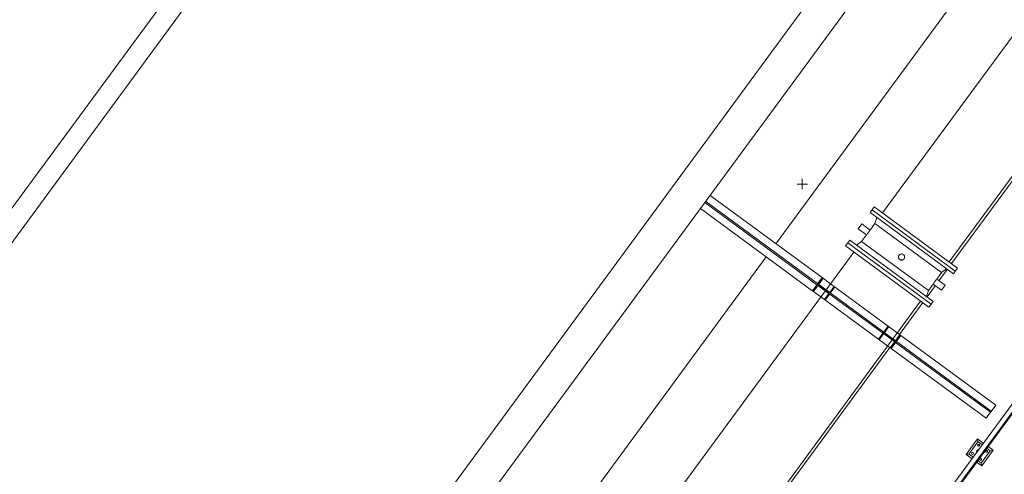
# Model space of a CAD drawing. Header units: metres. Extents: x 135583 to 135939, y 457896 to 458258.
# Tile 66 of 256: x 135653.11 to 135662.78, y 458044.93 to 458049.39. Entities that reach past the tile are written whole.
import ezdxf

# ---------------------------------------------------------------- set-up
doc = ezdxf.new("R2010")
doc.units = ezdxf.units.M
doc.linetypes.add('Hidden', pattern=[4, 2, -2])
doc.layers.add('NIEUWE INSTALLATIE', color=250, linetype='Continuous', lineweight=0)

msp = doc.modelspace()

# ---------------------------------------------------------------- linework, layer by layer
at = {"layer": 'NIEUWE INSTALLATIE'}
for p, q in [((135646.8558, 458030.5152), (135673.2029, 458066.3772)), ((135642.7454, 458033.535), (135666.3394, 458065.6496)), ((135666.5005, 458065.5312), (135642.9066, 458033.4166)), ((135663.007, 458051.9081), (135646.9306, 458030.0259)), ((135663.905, 458050.6552), (135661.5818, 458047.4929)), ((135662.2369, 458047.0115), (135664.5602, 458050.1738)), ((135662.512, 458049.8831), (135660.5345, 458047.1914)), ((135665.453, 458049.1556), (135659.4144, 458040.9362)), ((135659.4819, 458040.9465), (135665.4919, 458049.127)), ((135665.4926, 458049.1265), (135659.4831, 458040.9467)), ((135659.4943, 458040.9484), (135665.4991, 458049.1217)), ((135662.2583, 458046.9958), (135663.7249, 458048.992)), ((135660.7933, 458047.7268), (135660.7933, 458047.8268)), ((135660.7433, 458047.7768), (135660.8433, 458047.7768)), ((135659.8898, 458047.6651), (135660.9877, 458046.8585)), ((135659.8898, 458047.6651), (135660.9877, 458046.8585)), ((135659.795, 458047.5361), (135660.8884, 458046.7329)), ((135659.795, 458047.5361), (135660.8884, 458046.7329)), ((135661.4779, 458047.5221), (135661.4589, 458047.4963)), ((135661.4589, 458047.4963), (135662.2769, 458046.8953)), ((135661.5004, 458047.5527), (135661.4779, 458047.5221)), ((135662.2958, 458046.9211), (135661.4779, 458047.5221)), ((135661.4779, 458047.5221), (135662.2958, 458046.9211)), ((135661.5004, 458047.5527), (135662.3183, 458046.9517)), ((135661.5254, 458047.4474), (135661.506, 458047.3897)), ((135661.3416, 458047.3366), (135661.3773, 458047.3852)), ((135661.3422, 458047.3374), (135661.3416, 458047.3366)), ((135661.3416, 458047.3366), (135661.423, 458047.2768)), ((135661.4587, 458047.3254), (135661.3773, 458047.3852)), ((135661.506, 458047.3897), (135661.4587, 458047.3254)), ((135661.506, 458047.3897), (135662.1612, 458046.9084)), ((135661.26, 458047.2255), (135661.241, 458047.1997)), ((135661.26, 458047.2255), (135662.078, 458046.6245)), ((135661.3757, 458047.2124), (135661.3265, 458047.1766)), ((135661.423, 458047.2768), (135661.3757, 458047.2124)), ((135661.3757, 458047.2124), (135662.0309, 458046.7311)), ((135661.2999, 458047.1093), (135653.2673, 458036.1758)), ((135661.241, 458047.1997), (135661.2185, 458047.1691)), ((135661.2185, 458047.1691), (135662.0365, 458046.5681)), ((135661.241, 458047.1997), (135662.059, 458046.5987)), ((135661.241, 458047.1997), (135662.059, 458046.5987)), ((135660.4397, 458047.0625), (135658.4622, 458044.3708)), ((135662.1338, 458046.8264), (135662.2168, 458046.9394)), ((135662.1612, 458046.9084), (135662.2104, 458046.9442)), ((135662.2769, 458046.8953), (135662.2958, 458046.9211)), ((135662.2958, 458046.9211), (135662.3183, 458046.9517)), ((135660.8929, 458046.7295), (135660.9877, 458046.8585)), ((135660.8929, 458046.7295), (135660.9877, 458046.8585)), ((135660.9877, 458046.8585), (135661.0709, 458046.7973)), ((135660.9877, 458046.8585), (135661.0709, 458046.7973)), ((135662.1139, 458046.844), (135662.1612, 458046.9084)), ((135662.1953, 458046.7842), (135662.1139, 458046.844)), ((135660.8929, 458046.7295), (135660.9763, 458046.6683)), ((135660.8929, 458046.7295), (135660.9763, 458046.6683)), ((135662.0115, 458046.6734), (135662.0309, 458046.7311)), ((135662.0179, 458046.6686), (135662.101, 458046.7817)), ((135662.0309, 458046.7311), (135662.0782, 458046.7954)), ((135662.0782, 458046.7954), (135662.1596, 458046.7356)), ((135662.1953, 458046.7842), (135662.1596, 458046.7356)), ((135653.9225, 458035.6945), (135661.9551, 458046.6279)), ((135662.059, 458046.5987), (135662.078, 458046.6245)), ((135661.7473, 458046.3004), (135661.9765, 458046.6122)), ((135662.0365, 458046.5681), (135662.059, 458046.5987)), ((135661.7605, 458046.2907), (135661.6658, 458046.1617)), ((135661.7605, 458046.2907), (135661.6658, 458046.1617)), ((135661.7258, 458046.3161), (135661.7605, 458046.2907)), ((135661.7258, 458046.3161), (135661.7605, 458046.2907)), ((135661.7605, 458046.2907), (135662.6918, 458045.6065)), ((135661.7605, 458046.2907), (135662.6918, 458045.6065)), ((135659.7399, 458043.5679), (135661.6526, 458046.1714)), ((135661.6311, 458046.1873), (135661.6658, 458046.1617)), ((135661.6311, 458046.1873), (135661.6658, 458046.1617)), ((135661.6658, 458046.1617), (135662.5971, 458045.4775)), ((135661.6658, 458046.1617), (135662.5971, 458045.4775)), ((135662.6918, 458045.6065), (135662.5971, 458045.4775)), ((135662.6918, 458045.6065), (135662.5971, 458045.4775)), ((135662.514, 458045.2749), (135662.4015, 458045.1218)), ((135662.5737, 458045.231), (135662.514, 458045.2749)), ((135662.5183, 458045.2469), (135662.514, 458045.2749)), ((135662.4295, 458045.126), (135662.5183, 458045.2469)), ((135662.5183, 458045.2469), (135662.5619, 458045.2149)), ((135662.6053, 458045.183), (135662.6391, 458045.1581)), ((135662.6671, 458045.1624), (135662.6172, 458045.1991)), ((135662.4015, 458045.1218), (135662.4295, 458045.126)), ((135662.4015, 458045.1218), (135662.4612, 458045.0779)), ((135662.4731, 458045.094), (135662.4295, 458045.126)), ((135662.6391, 458045.1581), (135662.5503, 458045.0372)), ((135662.5546, 458045.0093), (135662.6671, 458045.1624)), ((135662.6671, 458045.1624), (135662.6391, 458045.1581)), ((135662.5047, 458045.046), (135662.5546, 458045.0093)), ((135662.5503, 458045.0372), (135662.5165, 458045.0621)), ((135662.5546, 458045.0093), (135662.5503, 458045.0372))]:
    msp.add_line(p, q, dxfattribs=at)
at = {"layer": 'NIEUWE INSTALLATIE', "linetype": 'Hidden'}
for p, q in [((135660.9365, 458046.7888), (135659.8386, 458047.5954)), ((135660.9365, 458046.7888), (135659.8386, 458047.5954)), ((135660.9442, 458046.7992), (135659.8463, 458047.6058)), ((135660.9442, 458046.7992), (135659.8463, 458047.6058)), ((135660.9905, 458046.8564), (135660.8958, 458046.7275)), ((135660.9905, 458046.8564), (135660.8958, 458046.7275)), ((135660.961, 458046.8011), (135660.9977, 458046.8511)), ((135660.961, 458046.8011), (135660.9977, 458046.8511)), ((135660.8884, 458046.7329), (135660.8929, 458046.7296)), ((135660.8884, 458046.7329), (135660.8929, 458046.7296)), ((135660.8884, 458046.7329), (135660.8929, 458046.7296)), ((135660.8884, 458046.7329), (135660.8929, 458046.7296)), ((135660.903, 458046.7221), (135660.9397, 458046.7721)), ((135660.903, 458046.7221), (135660.9397, 458046.7721)), ((135661.0198, 458046.7276), (135660.9365, 458046.7888)), ((135661.0198, 458046.7276), (135660.9365, 458046.7888)), ((135661.0274, 458046.738), (135660.9442, 458046.7992)), ((135661.0274, 458046.738), (135660.9442, 458046.7992)), ((135660.9607, 458046.7753), (135661.0445, 458046.7137)), ((135660.9607, 458046.7753), (135661.0445, 458046.7137)), ((135661.0481, 458046.7186), (135660.9642, 458046.7801)), ((135661.0481, 458046.7186), (135660.9642, 458046.7801)), ((135661.0183, 458046.6375), (135661.113, 458046.7664)), ((135661.0183, 458046.6375), (135661.113, 458046.7664)), ((135661.6746, 458046.2465), (135661.0198, 458046.7275)), ((135661.6746, 458046.2465), (135661.0198, 458046.7275)), ((135661.6746, 458046.2465), (135661.0198, 458046.7275)), ((135661.6746, 458046.2465), (135661.0198, 458046.7275)), ((135661.6823, 458046.257), (135661.0275, 458046.738)), ((135661.6823, 458046.257), (135661.0275, 458046.738)), ((135661.6823, 458046.257), (135661.0275, 458046.738)), ((135661.6823, 458046.257), (135661.0275, 458046.738)), ((135661.1057, 458046.7717), (135661.069, 458046.7218)), ((135661.1057, 458046.7717), (135661.069, 458046.7218)), ((135661.071, 458046.7973), (135661.7258, 458046.3162)), ((135661.071, 458046.7973), (135661.7258, 458046.3162)), ((135661.071, 458046.7973), (135661.7258, 458046.3162)), ((135661.071, 458046.7973), (135661.7258, 458046.3162)), ((135660.9763, 458046.6683), (135661.631, 458046.1873)), ((135660.9763, 458046.6683), (135661.631, 458046.1873)), ((135660.9763, 458046.6683), (135661.631, 458046.1873)), ((135660.9763, 458046.6683), (135661.631, 458046.1873)), ((135661.0477, 458046.6928), (135661.011, 458046.6428)), ((135661.0477, 458046.6928), (135661.011, 458046.6428)), ((135661.6352, 458046.3827), (135661.5405, 458046.2538)), ((135661.6352, 458046.3827), (135661.5405, 458046.2538)), ((135661.6057, 458046.3274), (135661.6425, 458046.3774)), ((135661.6057, 458046.3274), (135661.6425, 458046.3774)), ((135661.5477, 458046.2485), (135661.5844, 458046.2984)), ((135661.5477, 458046.2485), (135661.5844, 458046.2984)), ((135661.6054, 458046.3016), (135661.6892, 458046.2401)), ((135661.6054, 458046.3016), (135661.6892, 458046.2401)), ((135661.6928, 458046.2449), (135661.609, 458046.3065)), ((135661.6928, 458046.2449), (135661.609, 458046.3065)), ((135661.663, 458046.1638), (135661.7577, 458046.2927)), ((135661.663, 458046.1638), (135661.7577, 458046.2927)), ((135661.7093, 458046.221), (135661.6746, 458046.2465)), ((135661.7093, 458046.221), (135661.6746, 458046.2465)), ((135661.717, 458046.2314), (135661.6823, 458046.2569)), ((135661.717, 458046.2314), (135661.6823, 458046.2569)), ((135661.7504, 458046.2981), (135661.7137, 458046.2481)), ((135661.7504, 458046.2981), (135661.7137, 458046.2481)), ((135661.6924, 458046.2191), (135661.6557, 458046.1691)), ((135661.6924, 458046.2191), (135661.6557, 458046.1691)), ((135662.6406, 458045.5367), (135661.7093, 458046.221)), ((135662.6406, 458045.5367), (135661.7093, 458046.221)), ((135662.6483, 458045.5472), (135661.717, 458046.2314)), ((135662.6483, 458045.5472), (135661.717, 458046.2314))]:
    msp.add_line(p, q, dxfattribs=at)
for centre in [(135660.9518, 458046.7632), (135660.9518, 458046.7632), (135661.5965, 458046.2896), (135661.5965, 458046.2896)]:
    msp.add_arc(centre, 0.015, 53.696, 143.696, dxfattribs=at)
at = {"layer": 'NIEUWE INSTALLATIE'}
for centre, major_axis, ratio, start_param, end_param in [((135661.3594, 458047.3609), (0.0179, 0.0243), 0.000001, 0.785398, 0.802729), ((135661.7684, 458047.0604), (0.0293, -0.0072), 1, 2.748894, 5.890486), ((135661.7684, 458047.0604), (0.0243, -0.0179), 1, 0, 3.141593), ((135662.1774, 458046.7599), (0.0179, 0.0243), 0.000001, 3.926991, 3.944321), ((135662.1774, 458046.7599), (0.0179, 0.0243), 0.000001, 6.021386, 7.592182)]:
    msp.add_ellipse(centre, major_axis=major_axis, ratio=ratio, start_param=start_param, end_param=end_param, dxfattribs=at)
at = {"layer": 'NIEUWE INSTALLATIE', "linetype": 'Hidden'}
for centre, major_axis, start_param, end_param in [((135660.9731, 458046.7922), (0.0078, 0.0128), 1.485808, 3.056604), ((135660.9731, 458046.7922), (0.0078, 0.0128), 1.485808, 3.056604), ((135661.0569, 458046.7306), (-0.002, 0.0149), 2.376753, 3.947549), ((135661.0569, 458046.7306), (-0.002, 0.0149), 2.376753, 3.947549), ((135661.0356, 458046.7016), (-0.0026, 0.0148), 3.90418, 5.474976), ((135661.0356, 458046.7016), (-0.0026, 0.0148), 3.90418, 5.474976), ((135661.6178, 458046.3186), (-0.0088, 0.0121), 0.307711, 1.878507), ((135661.6178, 458046.3186), (-0.0088, 0.0121), 0.307711, 1.878507), ((135661.6803, 458046.228), (0.0134, 0.0068), 5.180975, 6.751771), ((135661.6803, 458046.228), (0.0134, 0.0068), 5.180975, 6.751771), ((135661.7016, 458046.257), (0.0013, 0.0149), 2.592957, 4.163753), ((135661.7016, 458046.257), (0.0013, 0.0149), 2.592957, 4.163753)]:
    msp.add_ellipse(centre, major_axis=major_axis, ratio=1, start_param=start_param, end_param=end_param, dxfattribs=at)
at = {"layer": 'NIEUWE INSTALLATIE', "extrusion": (0, 0, -1)}
for centre, major_axis, start_param, end_param in [((135662.5236, 458045.212), (0.00533, 0.00725), 1.570796, 4.712389), ((135662.5236, 458045.212), (0.00533, 0.00725), 4.712389, 7.853982), ((135662.4644, 458045.1314), (0.00685, 0.00583), 1.338973, 4.480565), ((135662.4644, 458045.1314), (-0.00136, 0.0089), 5.497787, 8.63938), ((135662.5343, 458045.1421), (-0.0067, 0.0304), 4.844988, 6.086182), ((135662.5343, 458045.1421), (-0.0142, 0.022), 5.658662, 6.182261), ((135662.545, 458045.0722), (-0.00725, 0.00533), 3.141593, 6.283185), ((135662.545, 458045.0722), (-0.00136, 0.0089), 5.497787, 8.63938), ((135662.6042, 458045.1528), (0.00533, 0.00725), 1.570796, 4.712389), ((135662.6042, 458045.1528), (0.00215, 0.00874), 5.105088, 8.246681)]:
    msp.add_ellipse(centre, major_axis=major_axis, ratio=1, start_param=start_param, end_param=end_param, dxfattribs=at)
at = {"layer": 'NIEUWE INSTALLATIE'}
for points, knots in [([(135661.4549, 458047.3194), (135661.4546, 458047.3189), (135661.4539, 458047.318), (135661.4529, 458047.3163), (135661.4517, 458047.3146), (135661.4505, 458047.3127), (135661.4492, 458047.3108), (135661.4477, 458047.3088), (135661.4463, 458047.3067), (135661.4447, 458047.3045), (135661.4429, 458047.302), (135661.4409, 458047.2993), (135661.439, 458047.2967), (135661.4364, 458047.2933), (135661.4338, 458047.29), (135661.4315, 458047.2871), (135661.4299, 458047.285), (135661.4285, 458047.2834), (135661.4278, 458047.2825), (135661.4275, 458047.2822)], [0.2222222, 0.2222222, 0.2222222, 0.2222222, 0.25, 0.2777778, 0.3055556, 0.3333333, 0.3611111, 0.3888889, 0.4166667, 0.4444444, 0.4791667, 0.5138889, 0.5486111, 0.5833333, 0.6527778, 0.6875, 0.7222222, 0.7569444, 0.7777778, 0.7777778, 0.7777778, 0.7777778]), ([(135661.7395, 458047.0689), (135661.7385, 458047.0655), (135661.7378, 458047.0588), (135661.7392, 458047.0523), (135661.7404, 458047.0494)], [0.1111111, 0.1111111, 0.1111111, 0.1111111, 0.2222222, 0.3211268, 0.3211268, 0.3211268, 0.3211268]), ([(135661.7706, 458047.0905), (135661.7675, 458047.0907), (135661.7608, 458047.0901), (135661.7514, 458047.086), (135661.7462, 458047.0811), (135661.7441, 458047.0783)], [0.6788732, 0.6788732, 0.6788732, 0.6788732, 0.7777778, 0.8888889, 1, 1, 1, 1]), ([(135661.7663, 458047.0303), (135661.7694, 458047.0301), (135661.776, 458047.0308), (135661.7825, 458047.0331), (135661.7852, 458047.0353)], [0.678868, 0.678868, 0.678868, 0.678868, 0.7777778, 0.8888889, 0.8888889, 0.8888889, 0.8888889]), ([(135662.082, 458046.8014), (135662.0823, 458046.8019), (135662.0829, 458046.8028), (135662.084, 458046.8045), (135662.0852, 458046.8062), (135662.0864, 458046.8081), (135662.0877, 458046.81), (135662.0891, 458046.812), (135662.0906, 458046.8141), (135662.0922, 458046.8163), (135662.0939, 458046.8188), (135662.0959, 458046.8215), (135662.0979, 458046.8241), (135662.1004, 458046.8275), (135662.103, 458046.8308), (135662.1053, 458046.8337), (135662.107, 458046.8358), (135662.1083, 458046.8374), (135662.1091, 458046.8383), (135662.1093, 458046.8386)], [0.2222222, 0.2222222, 0.2222222, 0.2222222, 0.25, 0.2777778, 0.3055556, 0.3333333, 0.3611111, 0.3888889, 0.4166667, 0.4444444, 0.4791667, 0.5138889, 0.5486111, 0.5833333, 0.6527778, 0.6875, 0.7222222, 0.7569444, 0.7777778, 0.7777778, 0.7777778, 0.7777778])]:
    msp.add_open_spline(points, degree=3, knots=knots, dxfattribs=at)
for points in [[(135661.7408, 458047.0483), (135661.7422, 458047.0451), (135661.7462, 458047.0391), (135661.7548, 458047.0328), (135661.7617, 458047.0308), (135661.7651, 458047.0304)], [(135661.7818, 458047.0874), (135661.7787, 458047.089), (135661.7752, 458047.09), (135661.7717, 458047.0904)], [(135661.796, 458047.0725), (135661.7946, 458047.0757), (135661.7927, 458047.0787), (135661.7902, 458047.0812)], [(135661.7982, 458047.0654), (135661.7978, 458047.0674), (135661.7973, 458047.0695), (135661.7965, 458047.0714)], [(135661.7974, 458047.0519), (135661.7984, 458047.0553), (135661.7987, 458047.0588), (135661.7985, 458047.0623)]]:
    msp.add_open_spline(points, degree=3, dxfattribs=at)

doc.saveas('drawing.dxf')
